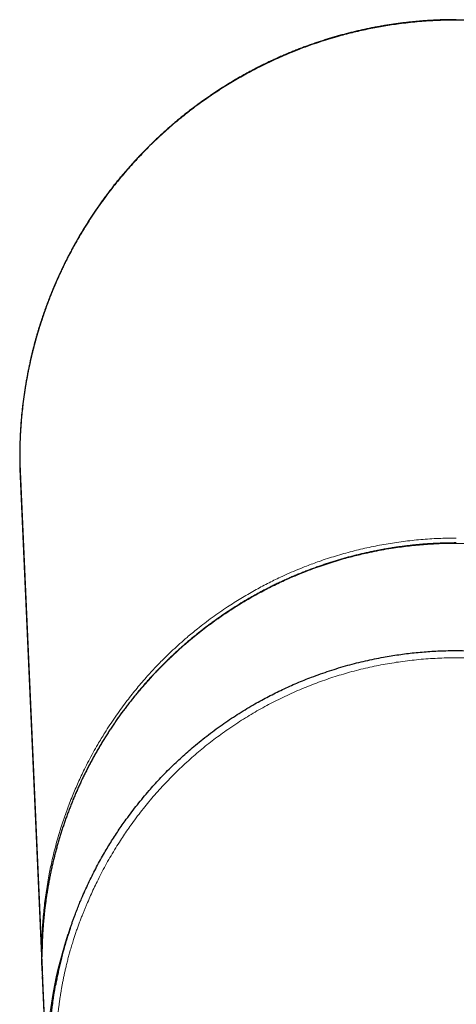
# Model space of a CAD drawing. Header units: millimetres. Extents: x 8 to 800, y 12 to 773.
# Tile 10 of 32: x 380 to 411, y 281 to 350. Entities that reach past the tile are written whole.
import ezdxf

# ---------------------------------------------------------------- set-up
doc = ezdxf.new("R2010")
doc.units = ezdxf.units.MM

msp = doc.modelspace()

# ---------------------------------------------------------------- linework, layer by layer
at = {"color": 7, "linetype": 'Continuous', "lineweight": 30}
for p, q in [((380.243, 319.037), (380.243, 319.037)), ((380.273, 317.684), (381.808, 283.153)), ((381.78, 284.437), (381.796, 284.437)), ((381.824, 282.812), (382.159, 275.31))]:
    msp.add_line(p, q, dxfattribs=at)
at = {"color": 252, "linetype": 'Continuous', "lineweight": 0}
for p, q in [((381.78, 284.437), (380.243, 319.037)), ((381.796, 284.1), (382.131, 276.586)), ((381.796, 284.1), (381.796, 284.1))]:
    msp.add_line(p, q, dxfattribs=at)
at = {"color": 7, "linetype": 'Continuous', "lineweight": 30, "flags": 128}
msp.add_lwpolyline([(381.809, 283.153), (381.805, 283.242), (381.786, 283.839), (381.78, 284.437), (381.78, 284.437), (381.78, 284.437)], dxfattribs=at)
at = {"color": 252, "linetype": 'Continuous', "lineweight": 0}
msp.add_arc((410.734, 276.586), 28.603, 160.127, 180, dxfattribs=at)
at = {"color": 7, "linetype": 'Continuous', "lineweight": 30}
for points, knots in [([(410.734, 349.493), (410.734, 349.493), (410.57, 349.493), (410.243, 349.49), (409.752, 349.479), (409.215, 349.457), (408.63, 349.423), (408, 349.372), (407.37, 349.309), (406.775, 349.237), (406.215, 349.158), (405.69, 349.075), (405.167, 348.982), (404.641, 348.88), (404.115, 348.768), (403.587, 348.646), (403.062, 348.514), (402.5, 348.363), (401.904, 348.19), (401.273, 347.992), (400.701, 347.798), (400.185, 347.613), (399.726, 347.44), (399.226, 347.242), (398.685, 347.016), (398.106, 346.76), (397.533, 346.492), (396.996, 346.228), (396.493, 345.968), (396.025, 345.716), (395.561, 345.455), (395.099, 345.185), (394.639, 344.905), (394.182, 344.615), (393.729, 344.317), (393.249, 343.989), (392.743, 343.628), (392.214, 343.233), (391.701, 342.832), (391.205, 342.427), (390.724, 342.019), (390.252, 341.6), (389.789, 341.171), (389.335, 340.734), (388.888, 340.285), (388.45, 339.826), (388.02, 339.356), (387.599, 338.877), (387.185, 338.385), (386.778, 337.88), (386.379, 337.362), (385.99, 336.835), (385.611, 336.297), (385.241, 335.747), (384.888, 335.196), (384.552, 334.648), (384.235, 334.104), (383.928, 333.553), (383.633, 332.995), (383.349, 332.431), (383.076, 331.86), (382.814, 331.281), (382.564, 330.696), (382.326, 330.105), (382.099, 329.503), (381.882, 328.892), (381.677, 328.271), (381.485, 327.645), (381.305, 327.011), (381.138, 326.37), (381.005, 325.808), (380.901, 325.33), (380.804, 324.859), (380.701, 324.307), (380.597, 323.674), (380.506, 323.039), (380.428, 322.402), (380.362, 321.75), (380.31, 321.083), (380.271, 320.401), (380.248, 319.719), (380.243, 319.264), (380.243, 319.037), (380.243, 319.037)], [0, 0, 0, 0, 0.000001, 0.010255, 0.02051, 0.030765, 0.043981, 0.057199, 0.070418, 0.083634, 0.094742, 0.105852, 0.116962, 0.12807, 0.139384, 0.150701, 0.162017, 0.173331, 0.187138, 0.200947, 0.214755, 0.225011, 0.235267, 0.245523, 0.258741, 0.271962, 0.285183, 0.298401, 0.309511, 0.320623, 0.331735, 0.342845, 0.354161, 0.365479, 0.376797, 0.388114, 0.401924, 0.415736, 0.429546, 0.442712, 0.455879, 0.46906, 0.482245, 0.495429, 0.508611, 0.521916, 0.535225, 0.548533, 0.561838, 0.575507, 0.589179, 0.60285, 0.616519, 0.630448, 0.644377, 0.657544, 0.67071, 0.683892, 0.697076, 0.710261, 0.723443, 0.736749, 0.750057, 0.763366, 0.776672, 0.790342, 0.804015, 0.817688, 0.831358, 0.845289, 0.859221, 0.867584, 0.875948, 0.88935, 0.902756, 0.916164, 0.929571, 0.942973, 0.957228, 0.971486, 0.985744, 0.999999, 1, 1, 1, 1]), ([(410.734, 349.52), (410.641, 349.52), (410.437, 349.519), (410.131, 349.514), (409.821, 349.507), (409.522, 349.497), (409.214, 349.483), (408.893, 349.465), (408.564, 349.444), (408.236, 349.419), (407.909, 349.39), (407.581, 349.358), (407.255, 349.322), (406.928, 349.283), (406.602, 349.24), (406.277, 349.194), (405.952, 349.144), (405.627, 349.09), (405.303, 349.033), (404.978, 348.973), (404.655, 348.909), (404.332, 348.841), (404.01, 348.771), (403.689, 348.696), (403.369, 348.618), (403.05, 348.537), (402.731, 348.453), (402.414, 348.364), (402.098, 348.273), (401.783, 348.178), (401.468, 348.079), (401.155, 347.978), (400.842, 347.872), (400.53, 347.763), (400.22, 347.651), (399.912, 347.536), (399.605, 347.418), (399.299, 347.296), (398.995, 347.171), (398.693, 347.043), (398.391, 346.912), (398.092, 346.777), (397.793, 346.639), (397.496, 346.498), (397.201, 346.354), (396.907, 346.206), (396.614, 346.055), (396.323, 345.901), (396.033, 345.744), (395.745, 345.583), (395.459, 345.42), (395.175, 345.253), (394.892, 345.084), (394.612, 344.911), (394.334, 344.736), (394.057, 344.558), (393.783, 344.376), (393.51, 344.192), (393.239, 344.004), (392.97, 343.813), (392.703, 343.62), (392.438, 343.423), (392.176, 343.224), (391.915, 343.022), (391.657, 342.817), (391.401, 342.61), (391.147, 342.399), (390.896, 342.187), (390.648, 341.972), (390.402, 341.755), (390.158, 341.534), (389.917, 341.311), (389.678, 341.085), (389.441, 340.857), (389.207, 340.626), (388.975, 340.392), (388.745, 340.156), (388.518, 339.917), (388.294, 339.676), (388.072, 339.433), (387.854, 339.187), (387.638, 338.939), (387.424, 338.689), (387.214, 338.436), (387.006, 338.181), (386.8, 337.924), (386.598, 337.665), (386.398, 337.403), (386.2, 337.138), (386.006, 336.873), (385.816, 336.605), (385.628, 336.336), (385.443, 336.064), (385.26, 335.79), (385.08, 335.513), (384.903, 335.233), (384.729, 334.952), (384.557, 334.67), (384.39, 334.385), (384.225, 334.1), (384.064, 333.813), (383.906, 333.525), (383.752, 333.236), (383.601, 332.946), (383.453, 332.653), (383.308, 332.358), (383.165, 332.061), (383.026, 331.763), (382.891, 331.463), (382.758, 331.162), (382.629, 330.86), (382.503, 330.557), (382.381, 330.251), (382.261, 329.945), (382.145, 329.637), (382.032, 329.327), (381.923, 329.016), (381.816, 328.704), (381.713, 328.391), (381.614, 328.077), (381.518, 327.762), (381.425, 327.446), (381.336, 327.128), (381.251, 326.81), (381.168, 326.492), (381.089, 326.172), (381.014, 325.851), (380.942, 325.529), (380.874, 325.207), (380.809, 324.884), (380.747, 324.561), (380.69, 324.238), (380.635, 323.913), (380.584, 323.588), (380.537, 323.262), (380.493, 322.937), (380.453, 322.61), (380.416, 322.284), (380.383, 321.957), (380.353, 321.629), (380.327, 321.301), (380.304, 320.973), (380.287, 320.677), (380.278, 320.49), (380.275, 320.413)], [0, 0, 0, 0, 0.0059817, 0.0131994, 0.0197256, 0.0259698, 0.0325252, 0.0396101, 0.0466887, 0.0537621, 0.0608318, 0.067899, 0.0749648, 0.0820305, 0.0890972, 0.0961658, 0.1032377, 0.110314, 0.1173961, 0.1244851, 0.1315825, 0.1386778, 0.1457668, 0.1528509, 0.1599312, 0.1670091, 0.1740858, 0.1811627, 0.1882407, 0.1953209, 0.2024047, 0.2094933, 0.2165881, 0.2236881, 0.2307775, 0.2378565, 0.2449299, 0.251999, 0.2590648, 0.2661286, 0.2731916, 0.280255, 0.2873194, 0.2943862, 0.3014564, 0.3085312, 0.3156119, 0.3226996, 0.3297952, 0.3368847, 0.3439684, 0.3510478, 0.358124, 0.3651982, 0.3722718, 0.379346, 0.3864215, 0.3934996, 0.4005817, 0.4076689, 0.4147625, 0.4218665, 0.428936, 0.4360153, 0.4431084, 0.4502054, 0.4572939, 0.4643636, 0.4714061, 0.4784661, 0.4855363, 0.4926053, 0.4996745, 0.5067448, 0.5138174, 0.5208933, 0.527983, 0.5350666, 0.5421451, 0.5492196, 0.5562914, 0.5633618, 0.5704319, 0.5775028, 0.5845755, 0.5916512, 0.5987311, 0.6058165, 0.6129089, 0.6199977, 0.6270316, 0.634089, 0.6411657, 0.6482576, 0.6553604, 0.6624698, 0.6695816, 0.6766904, 0.6837916, 0.6908808, 0.6979538, 0.7050064, 0.7120342, 0.719051, 0.7261349, 0.7332128, 0.7402859, 0.7473555, 0.7544228, 0.7614891, 0.7685555, 0.7756229, 0.7826926, 0.7897656, 0.7968433, 0.8039269, 0.8110178, 0.818108, 0.8251915, 0.8322735, 0.8393551, 0.8464375, 0.8535218, 0.8606104, 0.8676834, 0.8747597, 0.8818489, 0.888943, 0.896033, 0.9031099, 0.9101661, 0.9172264, 0.924309, 0.931386, 0.9384587, 0.9455282, 0.9525958, 0.9596627, 0.96673, 0.9737988, 0.9808701, 0.9879451, 0.9950253, 1, 1, 1, 1]), ([(441.225, 319.037), (441.225, 319.037), (441.225, 319.234), (441.221, 319.629), (441.204, 320.221), (441.175, 320.812), (441.133, 321.416), (441.079, 322.033), (441.01, 322.661), (440.933, 323.254), (440.849, 323.811), (440.761, 324.333), (440.657, 324.892), (440.535, 325.489), (440.39, 326.121), (440.235, 326.741), (440.069, 327.349), (439.893, 327.944), (439.705, 328.536), (439.51, 329.11), (439.309, 329.666), (439.102, 330.204), (438.878, 330.756), (438.636, 331.32), (438.375, 331.897), (438.101, 332.468), (437.815, 333.034), (437.51, 333.608), (437.184, 334.191), (436.836, 334.781), (436.475, 335.363), (436.106, 335.931), (435.728, 336.483), (435.344, 337.02), (434.948, 337.549), (434.535, 338.075), (434.106, 338.598), (433.661, 339.117), (433.204, 339.626), (432.759, 340.1), (432.328, 340.54), (431.913, 340.948), (431.49, 341.348), (431.07, 341.73), (430.656, 342.094), (430.246, 342.441), (429.831, 342.78), (429.369, 343.144), (428.858, 343.53), (428.297, 343.935), (427.781, 344.29), (427.312, 344.598), (426.841, 344.898), (426.31, 345.221), (425.718, 345.564), (425.118, 345.893), (424.541, 346.193), (423.989, 346.466), (423.462, 346.714), (422.931, 346.952), (422.392, 347.181), (421.846, 347.4), (421.292, 347.61), (420.735, 347.81), (420.181, 347.996), (419.631, 348.169), (419.085, 348.33), (418.537, 348.481), (417.985, 348.621), (417.486, 348.738), (417.04, 348.835), (416.604, 348.924), (416.124, 349.015), (415.598, 349.105), (415.07, 349.185), (414.54, 349.256), (414.009, 349.318), (413.426, 349.376), (412.793, 349.426), (412.107, 349.465), (411.421, 349.489), (410.963, 349.492), (410.734, 349.493)], [0, 0, 0, 0, 0.000001, 0.012369, 0.02474, 0.03711, 0.049478, 0.062686, 0.075895, 0.089102, 0.100153, 0.111205, 0.122256, 0.135806, 0.149357, 0.162907, 0.175874, 0.188844, 0.201814, 0.214781, 0.226826, 0.238873, 0.250919, 0.264144, 0.277373, 0.290604, 0.303834, 0.317059, 0.331371, 0.345686, 0.360002, 0.374314, 0.388112, 0.401914, 0.415716, 0.429514, 0.443803, 0.458096, 0.472388, 0.486677, 0.498839, 0.511004, 0.523168, 0.53533, 0.546539, 0.55775, 0.568961, 0.58017, 0.594616, 0.609063, 0.623509, 0.63387, 0.64423, 0.65852, 0.672813, 0.687107, 0.701397, 0.713559, 0.725724, 0.737889, 0.750052, 0.762414, 0.774778, 0.787142, 0.799503, 0.811391, 0.823282, 0.835175, 0.847066, 0.858954, 0.867311, 0.875668, 0.886814, 0.897961, 0.909108, 0.920285, 0.931463, 0.94264, 0.956965, 0.971291, 0.985645, 1, 1, 1, 1]), ([(380.243, 319.037), (380.243, 318.937), (380.244, 318.831), (380.245, 318.726), (380.245, 318.721)], [0, 0, 0, 0, 0.950644, 1, 1, 1, 1]), ([(380.243, 319.037), (380.243, 319.037), (380.243, 318.906), (380.245, 318.643), (380.253, 318.249), (380.262, 317.929), (380.271, 317.741), (380.274, 317.684)], [0, 0, 0, 0, 0.000044, 0.291374, 0.582703, 0.874228, 1, 1, 1, 1]), ([(410.734, 313.012), (410.63, 313.011), (410.43, 313.011), (410.13, 313.006), (409.828, 312.998), (409.515, 312.987), (409.195, 312.972), (408.875, 312.953), (408.555, 312.931), (408.236, 312.905), (407.917, 312.875), (407.598, 312.842), (407.28, 312.806), (406.962, 312.766), (406.644, 312.722), (406.326, 312.675), (406.009, 312.625), (405.692, 312.57), (405.376, 312.513), (405.061, 312.452), (404.747, 312.387), (404.433, 312.319), (404.12, 312.247), (403.808, 312.172), (403.497, 312.094), (403.188, 312.012), (402.879, 311.927), (402.571, 311.838), (402.264, 311.746), (401.958, 311.651), (401.653, 311.552), (401.349, 311.45), (401.046, 311.344), (400.744, 311.235), (400.444, 311.123), (400.144, 311.007), (399.847, 310.888), (399.55, 310.766), (399.255, 310.641), (398.962, 310.512), (398.67, 310.38), (398.379, 310.245), (398.09, 310.107), (397.802, 309.965), (397.515, 309.82), (397.23, 309.672), (396.948, 309.521), (396.668, 309.367), (396.389, 309.21), (396.111, 309.049), (395.834, 308.885), (395.559, 308.718), (395.285, 308.548), (395.014, 308.374), (394.744, 308.198), (394.477, 308.019), (394.213, 307.837), (393.951, 307.653), (393.692, 307.467), (393.435, 307.278), (393.18, 307.086), (392.926, 306.89), (392.674, 306.691), (392.425, 306.49), (392.178, 306.286), (391.933, 306.08), (391.691, 305.87), (391.451, 305.658), (391.213, 305.444), (390.977, 305.226), (390.744, 305.006), (390.513, 304.783), (390.285, 304.558), (390.059, 304.329), (389.835, 304.099), (389.614, 303.866), (389.396, 303.631), (389.18, 303.393), (388.967, 303.153), (388.757, 302.91), (388.55, 302.665), (388.345, 302.419), (388.143, 302.169), (387.944, 301.918), (387.747, 301.664), (387.553, 301.408), (387.363, 301.151), (387.176, 300.892), (386.991, 300.63), (386.809, 300.366), (386.631, 300.101), (386.455, 299.833), (386.282, 299.564), (386.112, 299.292), (385.945, 299.019), (385.782, 298.744), (385.621, 298.467), (385.463, 298.189), (385.309, 297.908), (385.157, 297.625), (385.008, 297.341), (384.863, 297.055), (384.72, 296.767), (384.581, 296.478), (384.445, 296.187), (384.313, 295.895), (384.183, 295.601), (384.057, 295.306), (383.934, 295.01), (383.815, 294.712), (383.699, 294.413), (383.586, 294.113), (383.476, 293.811), (383.37, 293.509), (383.267, 293.205), (383.168, 292.9), (383.072, 292.594), (382.98, 292.288), (382.891, 291.98), (382.805, 291.672), (382.723, 291.363), (382.644, 291.053), (382.569, 290.742), (382.497, 290.431), (382.429, 290.118), (382.364, 289.805), (382.302, 289.49), (382.244, 289.175), (382.19, 288.858), (382.138, 288.541), (382.091, 288.224), (382.047, 287.906), (382.006, 287.588), (381.969, 287.27), (381.936, 286.952), (381.906, 286.633), (381.88, 286.314), (381.857, 285.994), (381.838, 285.674), (381.822, 285.354), (381.81, 285.033), (381.802, 284.716), (381.797, 284.419), (381.796, 284.228), (381.796, 284.14)], [0, 0, 0, 0, 0.006857, 0.013245, 0.019826, 0.02684, 0.033913, 0.040979, 0.048042, 0.055102, 0.06216, 0.069218, 0.076277, 0.083337, 0.090401, 0.097469, 0.104543, 0.111624, 0.118713, 0.125769, 0.132842, 0.139922, 0.147003, 0.154075, 0.161129, 0.16817, 0.17523, 0.182289, 0.189347, 0.196405, 0.203465, 0.210528, 0.217596, 0.224673, 0.231744, 0.23881, 0.245872, 0.252932, 0.259991, 0.267051, 0.274111, 0.281173, 0.28824, 0.295311, 0.302388, 0.309476, 0.316511, 0.323545, 0.3306, 0.337674, 0.34476, 0.351856, 0.358956, 0.366056, 0.373151, 0.380235, 0.387306, 0.394357, 0.401386, 0.408388, 0.415429, 0.422498, 0.429562, 0.436621, 0.443677, 0.450731, 0.457785, 0.46484, 0.471896, 0.478955, 0.486019, 0.493088, 0.500164, 0.507248, 0.514321, 0.521391, 0.52846, 0.53553, 0.542601, 0.549675, 0.556744, 0.563793, 0.570863, 0.577942, 0.585021, 0.592087, 0.599128, 0.606157, 0.613224, 0.620285, 0.627341, 0.634393, 0.641443, 0.648491, 0.65554, 0.662589, 0.669641, 0.676697, 0.683757, 0.690824, 0.697898, 0.704971, 0.712038, 0.719106, 0.726173, 0.73324, 0.740306, 0.747373, 0.75444, 0.761507, 0.768575, 0.775642, 0.782711, 0.78978, 0.796844, 0.803904, 0.810963, 0.818017, 0.825065, 0.832111, 0.839155, 0.846198, 0.853242, 0.860287, 0.867336, 0.874388, 0.881447, 0.888512, 0.895586, 0.902662, 0.909731, 0.916794, 0.923853, 0.93091, 0.937965, 0.945019, 0.952075, 0.959133, 0.966194, 0.973259, 0.980331, 0.987415, 0.994167, 1, 1, 1, 1]), ([(382.369, 279.186), (382.375, 279.258), (382.386, 279.402), (382.405, 279.625), (382.427, 279.854), (382.452, 280.102), (382.482, 280.37), (382.518, 280.66), (382.557, 280.955), (382.601, 281.259), (382.649, 281.57), (382.702, 281.887), (382.759, 282.21), (382.815, 282.502), (382.866, 282.761), (382.913, 282.985), (382.962, 283.212), (383.013, 283.438), (383.066, 283.663), (383.121, 283.887), (383.177, 284.112), (383.243, 284.365), (383.319, 284.644), (383.406, 284.952), (383.497, 285.261), (383.592, 285.571), (383.692, 285.882), (383.787, 286.168), (383.876, 286.429), (383.96, 286.665), (384.046, 286.9), (384.149, 287.178), (384.272, 287.496), (384.417, 287.855), (384.591, 288.273), (384.799, 288.746), (385.041, 289.27), (385.292, 289.785), (385.551, 290.289), (385.82, 290.789), (386.086, 291.26), (386.346, 291.703), (386.6, 292.118), (386.862, 292.529), (387.13, 292.936), (387.406, 293.338), (387.718, 293.777), (388.068, 294.249), (388.459, 294.754), (388.862, 295.25), (389.256, 295.712), (389.637, 296.142), (390.006, 296.542), (390.382, 296.935), (390.768, 297.322), (391.163, 297.704), (391.567, 298.08), (391.979, 298.448), (392.426, 298.833), (392.91, 299.231), (393.432, 299.641), (393.965, 300.039), (394.499, 300.42), (395.034, 300.783), (395.571, 301.129), (396.115, 301.463), (396.639, 301.77), (397.142, 302.049), (397.621, 302.304), (398.106, 302.55), (398.598, 302.788), (399.097, 303.018), (399.603, 303.239), (400.114, 303.45), (400.663, 303.665), (401.251, 303.88), (401.88, 304.094), (402.513, 304.294), (403.143, 304.476), (403.769, 304.641), (404.389, 304.791), (405.013, 304.926), (405.61, 305.042), (406.176, 305.139), (406.713, 305.221), (407.252, 305.293), (407.795, 305.355), (408.342, 305.406), (408.893, 305.447), (409.444, 305.478), (410.034, 305.499), (410.66, 305.507), (411.324, 305.501), (411.988, 305.48), (412.605, 305.445), (413.174, 305.402), (413.696, 305.352), (414.218, 305.293), (414.739, 305.223), (415.258, 305.145), (415.777, 305.056), (416.295, 304.958), (416.848, 304.842), (417.434, 304.707), (418.052, 304.55), (418.668, 304.379), (419.249, 304.203), (419.796, 304.025), (420.31, 303.847), (420.82, 303.659), (421.329, 303.46), (421.837, 303.25), (422.344, 303.03), (422.846, 302.799), (423.377, 302.543), (423.936, 302.259), (424.521, 301.944), (425.098, 301.615), (425.66, 301.277), (426.207, 300.931), (426.738, 300.579), (427.261, 300.214), (427.751, 299.856), (428.207, 299.508), (428.632, 299.17), (429.051, 298.825), (429.465, 298.469), (429.874, 298.104), (430.279, 297.729), (430.676, 297.346), (431.092, 296.929), (431.524, 296.477), (431.971, 295.987), (432.407, 295.487), (432.774, 295.044), (433.078, 294.665), (433.321, 294.351), (433.561, 294.033), (433.837, 293.656), (434.148, 293.216), (434.488, 292.711), (434.818, 292.198), (435.139, 291.676), (435.449, 291.144), (435.75, 290.604), (436.039, 290.056), (436.284, 289.565), (436.491, 289.133), (436.662, 288.761), (436.827, 288.387), (436.981, 288.025), (437.124, 287.676), (437.257, 287.339), (437.385, 287.002), (437.51, 286.662), (437.63, 286.32), (437.746, 285.976), (437.857, 285.632), (437.952, 285.325), (438.031, 285.057), (438.098, 284.827), (438.162, 284.597), (438.224, 284.368), (438.283, 284.141), (438.34, 283.915), (438.395, 283.689), (438.454, 283.439), (438.516, 283.165), (438.58, 282.868), (438.64, 282.573), (438.696, 282.28), (438.748, 281.99), (438.793, 281.727), (438.831, 281.491), (438.864, 281.279), (438.895, 281.07), (438.924, 280.857), (438.952, 280.641), (438.979, 280.423), (439.004, 280.208), (439.027, 279.996), (439.047, 279.787), (439.066, 279.582), (439.084, 279.381), (439.094, 279.251), (439.099, 279.186)], [0, 0, 0, 0, 0.003546, 0.007093, 0.010649, 0.014205, 0.018415, 0.022627, 0.026839, 0.031048, 0.035328, 0.03961, 0.043893, 0.048173, 0.051057, 0.053942, 0.056832, 0.059721, 0.062531, 0.065341, 0.068155, 0.07097, 0.074758, 0.078546, 0.082334, 0.086148, 0.089962, 0.093776, 0.096663, 0.09955, 0.102442, 0.105334, 0.109776, 0.114219, 0.118662, 0.125349, 0.132037, 0.138544, 0.145051, 0.151568, 0.158085, 0.163671, 0.169257, 0.174843, 0.180444, 0.186045, 0.191646, 0.198969, 0.206293, 0.213631, 0.22097, 0.227205, 0.23344, 0.239684, 0.245928, 0.252265, 0.258602, 0.264949, 0.271296, 0.278912, 0.286528, 0.294161, 0.301794, 0.309115, 0.316437, 0.323774, 0.33111, 0.337343, 0.343577, 0.349819, 0.356062, 0.362397, 0.368733, 0.375078, 0.381422, 0.389037, 0.396651, 0.404282, 0.411912, 0.419234, 0.426555, 0.433891, 0.441228, 0.447461, 0.453694, 0.459936, 0.466179, 0.472514, 0.478849, 0.485194, 0.491539, 0.499153, 0.506767, 0.514397, 0.522028, 0.52804, 0.534054, 0.540084, 0.546113, 0.552151, 0.558189, 0.564242, 0.570298, 0.577622, 0.584946, 0.592285, 0.599624, 0.605859, 0.612095, 0.61834, 0.624584, 0.630922, 0.63726, 0.643607, 0.649954, 0.657571, 0.665188, 0.672822, 0.680456, 0.687768, 0.695081, 0.702408, 0.709736, 0.715961, 0.722187, 0.728422, 0.734656, 0.740983, 0.747311, 0.753647, 0.759984, 0.767588, 0.775192, 0.782813, 0.790433, 0.794993, 0.799553, 0.804116, 0.808679, 0.815669, 0.822658, 0.82966, 0.836662, 0.843758, 0.850854, 0.857963, 0.865073, 0.869767, 0.874461, 0.879159, 0.883857, 0.888005, 0.892152, 0.896314, 0.900475, 0.90468, 0.908885, 0.913104, 0.917324, 0.920159, 0.922993, 0.925832, 0.928671, 0.93149, 0.934308, 0.937132, 0.939955, 0.943757, 0.947559, 0.95136, 0.95519, 0.95902, 0.962849, 0.965751, 0.968653, 0.971561, 0.974468, 0.977642, 0.980815, 0.983996, 0.987176, 0.990379, 0.993581, 0.99679, 1, 1, 1, 1]), ([(383.772, 286.121), (383.736, 286.017), (383.654, 285.778), (383.534, 285.402), (383.41, 284.992), (383.294, 284.58), (383.184, 284.167), (383.086, 283.771), (382.998, 283.392), (382.919, 283.029), (382.845, 282.668), (382.793, 282.395), (382.766, 282.244), (382.76, 282.212)], [0, 0, 0, 0, 0.080132, 0.183464, 0.288401, 0.393393, 0.498384, 0.603321, 0.696188, 0.789091, 0.881995, 0.974862, 1, 1, 1, 1]), ([(381.797, 283.979), (381.797, 283.935), (381.797, 283.83), (381.799, 283.725), (381.8, 283.663)], [0, 0, 0, 0, 0.4190851, 1, 1, 1, 1]), ([(381.8, 283.576), (381.8, 283.575), (381.802, 283.397), (381.81, 283.143), (381.822, 282.889), (381.826, 282.812)], [0, 0, 0, 0, 0.005358, 0.695846, 1, 1, 1, 1])]:
    msp.add_open_spline(points, degree=3, knots=knots, dxfattribs=at)
at = {"color": 252, "linetype": 'Continuous', "lineweight": 0}
for points, knots in [([(381.78, 284.437), (381.78, 284.437), (381.78, 284.636), (381.784, 285.034), (381.803, 285.631), (381.834, 286.228), (381.877, 286.823), (381.932, 287.419), (382.001, 288.015), (382.081, 288.611), (382.175, 289.205), (382.274, 289.765), (382.378, 290.291), (382.495, 290.83), (382.634, 291.415), (382.798, 292.044), (382.976, 292.669), (383.159, 293.259), (383.343, 293.814), (383.528, 294.336), (383.723, 294.853), (383.922, 295.354), (384.124, 295.838), (384.33, 296.304), (384.543, 296.767), (384.786, 297.271), (385.062, 297.813), (385.373, 298.392), (385.666, 298.909), (385.938, 299.368), (386.216, 299.82), (386.535, 300.317), (386.898, 300.856), (387.273, 301.387), (387.641, 301.883), (388, 302.346), (388.347, 302.776), (388.702, 303.201), (389.056, 303.607), (389.407, 303.996), (389.755, 304.368), (390.11, 304.734), (390.506, 305.129), (390.946, 305.549), (391.431, 305.992), (391.879, 306.384), (392.287, 306.727), (392.699, 307.061), (393.165, 307.424), (393.686, 307.812), (394.215, 308.189), (394.727, 308.535), (395.218, 308.853), (395.688, 309.145), (396.163, 309.428), (396.632, 309.694), (397.092, 309.945), (397.544, 310.181), (398, 310.409), (398.504, 310.65), (399.057, 310.901), (399.661, 311.159), (400.214, 311.38), (400.712, 311.569), (401.197, 311.743), (401.726, 311.922), (402.301, 312.103), (402.88, 312.273), (403.463, 312.43), (404.049, 312.576), (404.638, 312.709), (405.231, 312.83), (405.828, 312.939), (406.427, 313.035), (407.031, 313.12), (407.641, 313.192), (408.256, 313.251), (408.874, 313.298), (409.493, 313.331), (410.113, 313.351), (410.527, 313.354), (410.734, 313.355)], [0, 0, 0, 0, 0.0000013, 0.0131393, 0.0262815, 0.0394252, 0.0525674, 0.0657054, 0.0789318, 0.0921611, 0.1053903, 0.1186167, 0.1296837, 0.1407506, 0.1550472, 0.1693475, 0.1836477, 0.1979443, 0.2101131, 0.2222842, 0.2344552, 0.2466241, 0.2578401, 0.2690579, 0.2802757, 0.2914917, 0.3059476, 0.3204054, 0.3348613, 0.3452292, 0.3555972, 0.369894, 0.3841944, 0.3984949, 0.4127917, 0.4249605, 0.4371316, 0.4493026, 0.4614715, 0.4726871, 0.4839045, 0.4951219, 0.5063376, 0.5207924, 0.535249, 0.5497038, 0.5600707, 0.5704376, 0.5847324, 0.5990307, 0.6133291, 0.6276239, 0.6397908, 0.6519599, 0.6641291, 0.676296, 0.6875095, 0.6987247, 0.70994, 0.7211535, 0.7356049, 0.7500582, 0.7645097, 0.7748739, 0.7852382, 0.7984907, 0.8117431, 0.8250231, 0.838306, 0.8515888, 0.8648688, 0.8782068, 0.8915478, 0.9048887, 0.9182268, 0.9318271, 0.9454289, 0.9590292, 0.9726856, 0.9863436, 1, 1, 1, 1]), ([(410.734, 312.985), (410.734, 312.985), (410.557, 312.985), (410.202, 312.982), (409.67, 312.967), (409.128, 312.942), (408.577, 312.906), (408.018, 312.859), (407.459, 312.801), (406.901, 312.732), (406.308, 312.647), (405.68, 312.544), (405.019, 312.418), (404.428, 312.292), (403.907, 312.171), (403.456, 312.057), (402.962, 311.925), (402.429, 311.771), (401.855, 311.594), (401.286, 311.404), (400.698, 311.194), (400.092, 310.963), (399.469, 310.709), (398.901, 310.461), (398.386, 310.224), (397.923, 310.001), (397.464, 309.77), (396.976, 309.513), (396.46, 309.228), (395.918, 308.913), (395.429, 308.615), (394.99, 308.336), (394.602, 308.08), (394.18, 307.793), (393.728, 307.472), (393.246, 307.115), (392.771, 306.748), (392.286, 306.356), (391.79, 305.938), (391.287, 305.492), (390.833, 305.071), (390.426, 304.677), (390.063, 304.314), (389.706, 303.945), (389.331, 303.541), (388.938, 303.102), (388.531, 302.626), (388.167, 302.183), (387.846, 301.775), (387.564, 301.405), (387.262, 300.995), (386.941, 300.542), (386.604, 300.046), (386.278, 299.543), (385.949, 299.012), (385.62, 298.454), (385.293, 297.867), (385.003, 297.32), (384.749, 296.814), (384.527, 296.351), (384.313, 295.884), (384.092, 295.379), (383.867, 294.835), (383.64, 294.251), (383.428, 293.669), (383.232, 293.09), (383.049, 292.514), (382.879, 291.934), (382.72, 291.35), (382.574, 290.761), (382.44, 290.17), (382.319, 289.575), (382.209, 288.977), (382.113, 288.377), (382.029, 287.772), (381.957, 287.164), (381.898, 286.553), (381.853, 285.941), (381.82, 285.328), (381.8, 284.714), (381.796, 284.305), (381.796, 284.1), (381.796, 284.1)], [0, 0, 0, 0, 0.000001, 0.01172, 0.023439, 0.035157, 0.047527, 0.059901, 0.072275, 0.084649, 0.097018, 0.111842, 0.126669, 0.141493, 0.151747, 0.162001, 0.172255, 0.185471, 0.198689, 0.211907, 0.225123, 0.239934, 0.254746, 0.269557, 0.28087, 0.292185, 0.303501, 0.314814, 0.328621, 0.342428, 0.356235, 0.366482, 0.37673, 0.386977, 0.400183, 0.413393, 0.426602, 0.439809, 0.45461, 0.469413, 0.484214, 0.49552, 0.506828, 0.518136, 0.529442, 0.54324, 0.55704, 0.570837, 0.581082, 0.591327, 0.601571, 0.614774, 0.62798, 0.641186, 0.654389, 0.669186, 0.683985, 0.698782, 0.710087, 0.721393, 0.732699, 0.744003, 0.757799, 0.771596, 0.785392, 0.798695, 0.811998, 0.825313, 0.838628, 0.851989, 0.865353, 0.878716, 0.892077, 0.905486, 0.918896, 0.932408, 0.945926, 0.959447, 0.972969, 0.986487, 0.999999, 1, 1, 1, 1]), ([(439.672, 284.1), (439.672, 284.1), (439.672, 284.316), (439.667, 284.749), (439.645, 285.397), (439.609, 286.045), (439.56, 286.659), (439.502, 287.241), (439.437, 287.789), (439.361, 288.336), (439.277, 288.867), (439.185, 289.382), (439.088, 289.881), (438.981, 290.379), (438.855, 290.922), (438.706, 291.51), (438.53, 292.142), (438.358, 292.711), (438.194, 293.217), (438.022, 293.718), (437.82, 294.272), (437.585, 294.876), (437.336, 295.475), (437.086, 296.038), (436.839, 296.567), (436.595, 297.063), (436.342, 297.553), (436.079, 298.042), (435.805, 298.528), (435.519, 299.011), (435.225, 299.488), (434.925, 299.954), (434.62, 300.408), (434.31, 300.85), (433.993, 301.286), (433.668, 301.717), (433.312, 302.169), (432.923, 302.643), (432.501, 303.135), (432.068, 303.618), (431.646, 304.067), (431.237, 304.485), (430.843, 304.872), (430.442, 305.251), (430.032, 305.625), (429.612, 305.993), (429.183, 306.355), (428.747, 306.708), (428.274, 307.076), (427.763, 307.456), (427.213, 307.846), (426.654, 308.223), (426.093, 308.583), (425.531, 308.925), (424.969, 309.25), (424.4, 309.563), (423.853, 309.847), (423.329, 310.107), (422.829, 310.342), (422.325, 310.568), (421.83, 310.778), (421.344, 310.974), (420.869, 311.157), (420.39, 311.33), (419.863, 311.512), (419.284, 311.697), (418.655, 311.884), (418.082, 312.04), (417.566, 312.17), (417.13, 312.271), (416.716, 312.362), (416.28, 312.451), (415.798, 312.541), (415.271, 312.629), (414.742, 312.708), (414.211, 312.777), (413.678, 312.837), (413.123, 312.888), (412.544, 312.93), (411.941, 312.962), (411.338, 312.981), (410.935, 312.984), (410.734, 312.985)], [0, 0, 0, 0, 0.000001, 0.014282, 0.028566, 0.04285, 0.057131, 0.069286, 0.081443, 0.093601, 0.105756, 0.116959, 0.128165, 0.13937, 0.150573, 0.165013, 0.179455, 0.193895, 0.204251, 0.214608, 0.228886, 0.243167, 0.257449, 0.271726, 0.283879, 0.296034, 0.308189, 0.320342, 0.332694, 0.345048, 0.357403, 0.369755, 0.381634, 0.393517, 0.405401, 0.417283, 0.429163, 0.443445, 0.45773, 0.472015, 0.486297, 0.498453, 0.510611, 0.522769, 0.534925, 0.547279, 0.559636, 0.571993, 0.584348, 0.5992, 0.614057, 0.628913, 0.643765, 0.658056, 0.672351, 0.686646, 0.700938, 0.713102, 0.725268, 0.737434, 0.749598, 0.760808, 0.772021, 0.783233, 0.794443, 0.80889, 0.823339, 0.837785, 0.848146, 0.858507, 0.867329, 0.87615, 0.887916, 0.899683, 0.911449, 0.923252, 0.935055, 0.946857, 0.960131, 0.973406, 0.986703, 1, 1, 1, 1]), ([(436.482, 287.931), (436.482, 287.931), (436.398, 288.131), (436.224, 288.529), (435.95, 289.12), (435.662, 289.705), (435.36, 290.283), (435.045, 290.853), (434.716, 291.418), (434.372, 291.978), (434.012, 292.532), (433.64, 293.078), (433.255, 293.615), (432.858, 294.142), (432.48, 294.62), (432.124, 295.05), (431.794, 295.435), (431.457, 295.814), (431.113, 296.187), (430.762, 296.555), (430.403, 296.917), (430.037, 297.272), (429.641, 297.643), (429.214, 298.028), (428.753, 298.425), (428.284, 298.812), (427.806, 299.188), (427.32, 299.554), (426.838, 299.902), (426.361, 300.231), (425.888, 300.542), (425.393, 300.855), (424.873, 301.167), (424.341, 301.471), (423.817, 301.755), (423.301, 302.022), (422.779, 302.277), (422.265, 302.516), (421.759, 302.739), (421.262, 302.946), (420.761, 303.144), (420.238, 303.34), (419.693, 303.531), (419.124, 303.716), (418.552, 303.889), (417.959, 304.055), (417.344, 304.212), (416.752, 304.349), (416.202, 304.464), (415.696, 304.56), (415.188, 304.647), (414.678, 304.724), (414.166, 304.792), (413.651, 304.851), (413.135, 304.9), (412.589, 304.942), (412.011, 304.975), (411.403, 304.996), (410.794, 305.004), (410.185, 304.999), (409.564, 304.98), (408.93, 304.946), (408.285, 304.897), (407.64, 304.833), (407.006, 304.755), (406.382, 304.664), (405.769, 304.56), (405.158, 304.443), (404.54, 304.31), (403.914, 304.16), (403.297, 303.998), (402.698, 303.825), (402.117, 303.644), (401.54, 303.45), (400.967, 303.244), (400.387, 303.02), (399.801, 302.779), (399.208, 302.519), (398.621, 302.245), (398.048, 301.962), (397.49, 301.67), (396.945, 301.369), (396.408, 301.056), (395.868, 300.726), (395.328, 300.378), (394.799, 300.021), (394.291, 299.659), (393.803, 299.296), (393.322, 298.922), (392.85, 298.538), (392.377, 298.135), (391.903, 297.713), (391.429, 297.272), (390.966, 296.819), (390.519, 296.362), (390.089, 295.902), (389.675, 295.438), (389.271, 294.965), (388.871, 294.475), (388.476, 293.967), (388.113, 293.477), (387.784, 293.014), (387.488, 292.58), (387.181, 292.11), (386.864, 291.603), (386.541, 291.059), (386.229, 290.506), (385.931, 289.947), (385.66, 289.412), (385.416, 288.903), (385.195, 288.419), (385.055, 288.094), (384.986, 287.931), (384.986, 287.931)], [0, 0, 0, 0, 0.000001, 0.009948, 0.0199, 0.029855, 0.039811, 0.049763, 0.05971, 0.069792, 0.07988, 0.089971, 0.100061, 0.110149, 0.120232, 0.127975, 0.13572, 0.143465, 0.151209, 0.158994, 0.16678, 0.174566, 0.182351, 0.191637, 0.200927, 0.210219, 0.219511, 0.228802, 0.238087, 0.24673, 0.255374, 0.264017, 0.273594, 0.283172, 0.292047, 0.300923, 0.309799, 0.318674, 0.3269, 0.335127, 0.343355, 0.351581, 0.36071, 0.369841, 0.378972, 0.388101, 0.398083, 0.408065, 0.415934, 0.423804, 0.431673, 0.439542, 0.447454, 0.455367, 0.46328, 0.471191, 0.480486, 0.489784, 0.499084, 0.508382, 0.517677, 0.527567, 0.537459, 0.547351, 0.557241, 0.566739, 0.576241, 0.585742, 0.595241, 0.60522, 0.615199, 0.624493, 0.63379, 0.643088, 0.652386, 0.66168, 0.671568, 0.681459, 0.69135, 0.701239, 0.710737, 0.720237, 0.729737, 0.739235, 0.749213, 0.759191, 0.768486, 0.777783, 0.787082, 0.79638, 0.805675, 0.815564, 0.825456, 0.835347, 0.845236, 0.854735, 0.864236, 0.873737, 0.883236, 0.893215, 0.903194, 0.911216, 0.919238, 0.92726, 0.936937, 0.946619, 0.956302, 0.965983, 0.975661, 0.983773, 0.991887, 0.999999, 1, 1, 1, 1]), ([(384.986, 287.931), (384.986, 287.931), (384.952, 287.854), (384.884, 287.7), (384.786, 287.467), (384.689, 287.234), (384.588, 286.982), (384.484, 286.713), (384.376, 286.425), (384.271, 286.136), (384.17, 285.847), (384.073, 285.556), (383.969, 285.234), (383.861, 284.882), (383.755, 284.516), (383.66, 284.17), (383.574, 283.842), (383.498, 283.532), (383.429, 283.24), (383.368, 282.965), (383.31, 282.691), (383.256, 282.42), (383.205, 282.152), (383.159, 281.897), (383.119, 281.655), (383.082, 281.427), (383.045, 281.18), (383.008, 280.915), (382.972, 280.634), (382.942, 280.378), (382.917, 280.143), (382.896, 279.931), (382.877, 279.723), (382.866, 279.589), (382.861, 279.522)], [0, 0, 0, 0, 0.000006, 0.026076, 0.052146, 0.078265, 0.104383, 0.136251, 0.168125, 0.199993, 0.232148, 0.264309, 0.296463, 0.339113, 0.381762, 0.418657, 0.455552, 0.492602, 0.52438, 0.556164, 0.587943, 0.620033, 0.65213, 0.684221, 0.712622, 0.741029, 0.769431, 0.806313, 0.843196, 0.880244, 0.910158, 0.940071, 0.970036, 1, 1, 1, 1]), ([(381.796, 284.1), (381.796, 284.1), (381.796, 283.926), (381.798, 283.751), (381.8, 283.576)], [0, 0, 0, 0, 0.000114, 1, 1, 1, 1])]:
    msp.add_open_spline(points, degree=3, knots=knots, dxfattribs=at)

doc.saveas('drawing.dxf')
